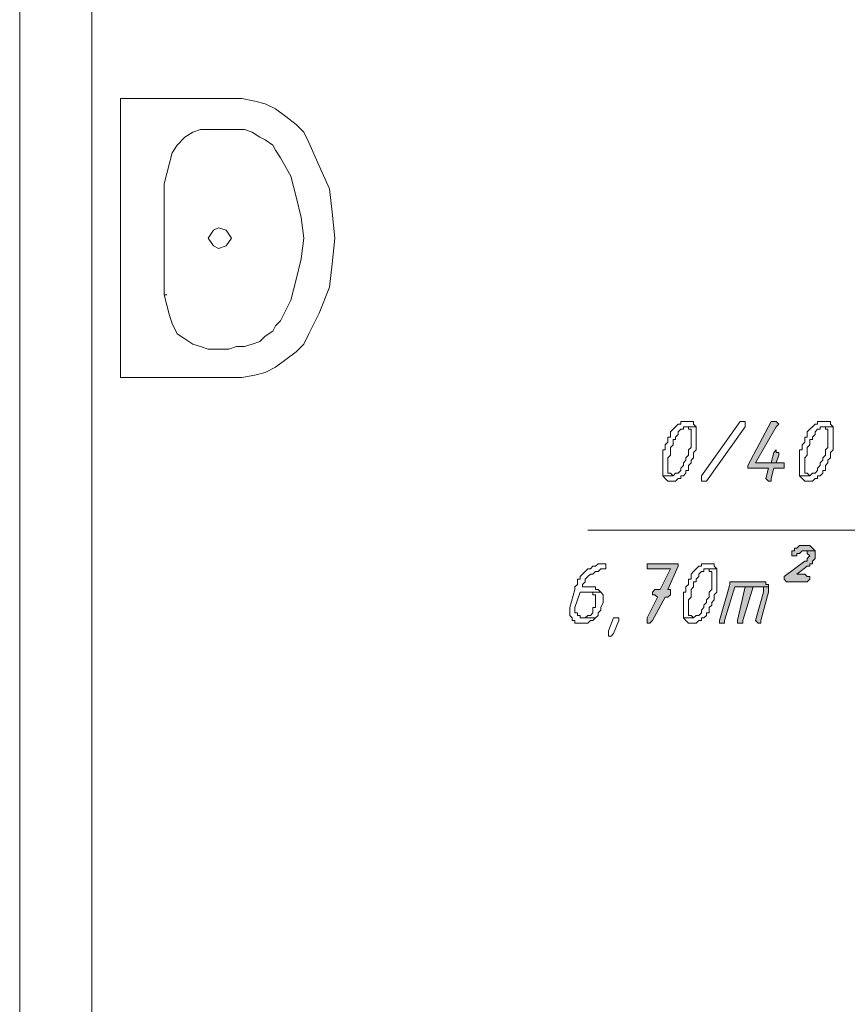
# Model space of a CAD drawing. Header units: inches. Extents: x -1441 to 3871, y -4351 to 2413.
# Tile 42 of 256: x -767 to -631, y -1159 to -998. Entities that reach past the tile are written whole.
import ezdxf

# ---------------------------------------------------------------- set-up
doc = ezdxf.new("R2010")
doc.units = ezdxf.units.IN
doc.header["$MEASUREMENT"] = 0
doc.layers.add('at_Entity', color=7, linetype='Continuous')
doc.layers.add('at_Solid', color=7, linetype='Continuous')

msp = doc.modelspace()

# ---------------------------------------------------------------- hatches: boundary and pattern name
at = {"layer": 'at_Solid', "lineweight": 15}
for points in [[(-642.9175, -1063.66454), (-643.34207, -1063.66454), (-647.14888, -1070.85836), (-647.14888, -1071.28293), (-646.72431, -1071.28293), (-643.76187, -1071.28293), (-644.18644, -1072.97644), (-643.76187, -1073.40101), (-643.34207, -1073.40101), (-643.34207, -1072.97644), (-642.9175, -1071.28293), (-641.22399, -1071.28293), (-641.22399, -1070.4338), (-645.87994, -1070.4338), (-642.49293, -1064.50891), (-642.07313, -1064.08911), (-642.49293, -1063.66454)], [(-642.49293, -1068.32049), (-642.9175, -1068.74506), (-643.34207, -1070.4338), (-645.87994, -1070.4338), (-642.49293, -1070.4338), (-642.07313, -1069.16486), (-642.07313, -1068.74506), (-642.49293, -1068.74506)], [(-636.14348, -1084.82621), (-637.83698, -1084.82621), (-637.41241, -1084.82621), (-637.41241, -1085.25078), (-636.99261, -1085.67535), (-637.41241, -1086.09991), (-637.41241, -1086.51971), (-637.83698, -1086.51971), (-641.22399, -1089.06236), (-641.22399, -1089.48216), (-640.79942, -1089.90672), (-637.41241, -1089.90672), (-636.99261, -1089.48216), (-636.99261, -1089.06236), (-637.41241, -1089.06236), (-637.83698, -1088.63779), (-639.10592, -1088.63779), (-637.41241, -1087.36885), (-636.99261, -1087.36885), (-636.99261, -1086.94428), (-636.56805, -1086.94428), (-636.56805, -1086.51971), (-636.14348, -1086.09991), (-636.14348, -1085.25078)], [(-637.83698, -1083.98184), (-638.26155, -1083.98184), (-638.68135, -1083.98184), (-639.10592, -1084.40641), (-639.53049, -1084.40641), (-639.53049, -1084.82621), (-639.95506, -1084.82621), (-639.95506, -1085.67535), (-639.53049, -1085.67535), (-639.10592, -1085.67535), (-639.10592, -1085.25078), (-638.68135, -1085.25078), (-638.26155, -1084.82621), (-636.14348, -1084.82621), (-636.56805, -1084.40641), (-636.99261, -1083.98184), (-637.41241, -1083.98184)], [(-659.00342, -1086.94428), (-663.65937, -1086.94428), (-663.65937, -1087.78865), (-659.84779, -1087.78865), (-661.54129, -1091.17566), (-662.39043, -1091.17566), (-662.81023, -1091.60023), (-662.81023, -1092.0248), (-662.39043, -1092.0248), (-661.96586, -1092.44937), (-663.65937, -1095.83161), (-663.65937, -1096.68075), (-663.2348, -1096.68075), (-662.81023, -1096.25618), (-660.69215, -1092.44937), (-660.27235, -1092.44937), (-659.84779, -1092.0248), (-659.84779, -1091.17566), (-660.27235, -1091.17566), (-658.57885, -1087.36885), (-658.57885, -1086.94428)], [(-645.03557, -1089.90672), (-650.11132, -1089.90672), (-650.11132, -1090.33129), (-651.80483, -1096.25618), (-651.80483, -1096.68075), (-651.38026, -1096.68075), (-650.96046, -1096.68075), (-650.96046, -1096.25618), (-649.26695, -1090.75586), (-643.76187, -1090.75586), (-643.76187, -1090.33129), (-644.18644, -1090.33129), (-644.18644, -1089.90672), (-644.611, -1089.90672)], [(-647.57345, -1090.75586), (-648.84238, -1096.25618), (-648.84238, -1096.68075), (-648.41781, -1096.68075), (-647.99802, -1096.68075), (-647.99802, -1096.25618), (-646.30451, -1090.75586), (-645.45537, -1090.75586)], [(-643.76187, -1090.75586), (-647.57345, -1090.75586), (-645.45537, -1090.75586), (-644.611, -1090.75586), (-644.611, -1091.60023), (-645.87994, -1096.25618), (-645.45537, -1096.68075), (-645.03557, -1096.68075), (-645.03557, -1096.25618), (-643.76187, -1091.60023), (-643.76187, -1091.17566)]]:
    msp.add_hatch(color=7, dxfattribs=at).paths.add_polyline_path(points)

# ---------------------------------------------------------------- linework, layer by layer
at = {"layer": 'at_Entity', "color": 7, "lineweight": 15}
for p, q in [((-766.51956, -1183.87959), (-766.51956, -905.77734)), ((-754.66502, -1183.87959), (-754.66502, -905.77734)), ((-732.22965, -1010.75561), (-750.00907, -1010.75561)), ((-750.00907, -1010.75561), (-750.00907, -1056.46595)), ((-730.11157, -1010.75561), (-732.22965, -1010.75561)), ((-727.99827, -1011.17541), (-730.11157, -1010.75561)), ((-726.30476, -1011.59998), (-727.99827, -1011.17541)), ((-724.61126, -1012.44435), (-726.30476, -1011.59998)), ((-722.91775, -1013.71805), (-724.61126, -1012.44435)), ((-721.22425, -1014.98699), (-722.91775, -1013.71805)), ((-736.88559, -1015.83136), (-738.15453, -1016.25593)), ((-735.61666, -1015.83136), (-736.88559, -1015.83136)), ((-735.61666, -1015.83136), (-732.22965, -1015.83136)), ((-729.69177, -1015.83136), (-732.22965, -1015.83136)), ((-728.42284, -1016.25593), (-729.69177, -1015.83136)), ((-719.95531, -1016.25593), (-721.22425, -1014.98699)), ((-739.42824, -1017.10029), (-740.69717, -1018.36923)), ((-738.15453, -1016.25593), (-739.42824, -1017.10029)), ((-727.14913, -1017.10029), (-728.42284, -1016.25593)), ((-726.30476, -1017.52486), (-727.14913, -1017.10029)), ((-725.03583, -1018.36923), (-726.30476, -1017.52486)), ((-719.10617, -1017.94943), (-719.95531, -1016.25593)), ((-740.69717, -1018.36923), (-741.54154, -1019.64294)), ((-724.61126, -1019.21837), (-725.03583, -1018.36923)), ((-723.76689, -1020.48731), (-724.61126, -1019.21837)), ((-717.41744, -1021.76101), (-719.10617, -1017.94943)), ((-741.54154, -1019.64294), (-741.96611, -1021.33167)), ((-722.06861, -1023.44975), (-723.76689, -1020.48731)), ((-741.96611, -1021.33167), (-742.39068, -1023.02995)), ((-715.72393, -1025.56782), (-717.41744, -1021.76101)), ((-742.39068, -1023.02995), (-742.81525, -1024.72345)), ((-721.22425, -1026.83676), (-722.06861, -1023.44975)), ((-742.81525, -1024.72345), (-742.81525, -1042.92268)), ((-715.29936, -1029.37463), (-715.72393, -1025.56782)), ((-720.37988, -1030.22377), (-721.22425, -1026.83676)), ((-719.95531, -1033.61078), (-720.37988, -1030.22377)), ((-714.87479, -1033.61078), (-715.29936, -1029.37463)), ((-733.92315, -1031.91728), (-734.77229, -1032.34184)), ((-732.65422, -1032.34184), (-733.92315, -1031.91728)), ((-734.77229, -1032.34184), (-735.61666, -1033.61078)), ((-735.61666, -1033.61078), (-734.77229, -1034.87972)), ((-731.80508, -1033.61078), (-732.65422, -1032.34184)), ((-732.65422, -1034.87972), (-731.80508, -1033.61078)), ((-720.37988, -1036.99779), (-719.95531, -1033.61078)), ((-715.29936, -1037.84216), (-714.87479, -1033.61078)), ((-734.77229, -1034.87972), (-733.92315, -1035.30429)), ((-733.92315, -1035.30429), (-732.65422, -1034.87972)), ((-721.22425, -1040.38003), (-720.37988, -1036.99779)), ((-715.72393, -1041.65374), (-715.29936, -1037.84216)), ((-722.06861, -1043.77182), (-721.22425, -1040.38003)), ((-717.41744, -1045.88512), (-715.72393, -1041.65374)), ((-742.81525, -1042.92268), (-742.39068, -1042.92268)), ((-742.81525, -1042.92268), (-742.39068, -1044.61618)), ((-742.39068, -1044.61618), (-741.96611, -1046.30969)), ((-723.76689, -1047.15406), (-722.06861, -1043.77182)), ((-741.96611, -1046.30969), (-741.54154, -1047.57862)), ((-719.10617, -1049.27213), (-717.41744, -1045.88512)), ((-741.54154, -1047.57862), (-740.69717, -1049.27213)), ((-725.03583, -1048.84756), (-724.61126, -1048.00319)), ((-724.61126, -1048.00319), (-723.76689, -1047.15406)), ((-740.69717, -1049.27213), (-739.42824, -1050.1165)), ((-727.14913, -1050.54107), (-726.30476, -1049.6967)), ((-726.30476, -1049.6967), (-725.03583, -1048.84756)), ((-719.95531, -1050.96564), (-719.10617, -1049.27213)), ((-739.42824, -1050.1165), (-738.15453, -1050.96564)), ((-738.15453, -1050.96564), (-736.88559, -1051.38543)), ((-736.88559, -1051.38543), (-735.61666, -1051.81)), ((-732.22965, -1051.81), (-730.96071, -1051.38543)), ((-730.96071, -1051.38543), (-729.69177, -1051.38543)), ((-729.69177, -1051.38543), (-728.42284, -1050.96564)), ((-728.42284, -1050.96564), (-727.14913, -1050.54107)), ((-721.22425, -1052.23457), (-719.95531, -1050.96564)), ((-735.61666, -1051.81), (-732.22965, -1051.81)), ((-722.91775, -1053.50351), (-721.22425, -1052.23457)), ((-724.61126, -1054.77722), (-722.91775, -1053.50351)), ((-730.11157, -1056.46595), (-727.99827, -1056.04615)), ((-727.99827, -1056.04615), (-726.30476, -1055.62158)), ((-726.30476, -1055.62158), (-724.61126, -1054.77722)), ((-750.00907, -1056.46595), (-732.22965, -1056.46595)), ((-732.22965, -1056.46595), (-730.11157, -1056.46595)), ((-658.57885, -1064.08911), (-659.00342, -1064.50891)), ((-658.15428, -1064.08911), (-658.57885, -1064.08911)), ((-658.57885, -1064.08911), (-658.57885, -1064.08911)), ((-657.72971, -1063.66454), (-658.15428, -1063.66454)), ((-658.15428, -1063.66454), (-658.15428, -1064.08911)), ((-657.30991, -1063.66454), (-657.72971, -1063.66454)), ((-656.88534, -1063.66454), (-657.30991, -1063.66454)), ((-656.46077, -1063.66454), (-656.88534, -1063.66454)), ((-656.88534, -1063.66454), (-656.88534, -1063.66454)), ((-656.04098, -1063.66454), (-656.46077, -1063.66454)), ((-656.04098, -1064.08911), (-656.04098, -1063.66454)), ((-655.61641, -1064.50891), (-656.04098, -1064.08911)), ((-654.76727, -1072.55187), (-648.41781, -1063.66454)), ((-648.41781, -1063.66454), (-647.99802, -1063.66454)), ((-647.99802, -1063.66454), (-647.57345, -1063.66454)), ((-647.57345, -1063.66454), (-647.57345, -1064.50891)), ((-643.34207, -1063.66454), (-647.14888, -1070.85836)), ((-642.9175, -1063.66454), (-643.34207, -1063.66454)), ((-642.49293, -1063.66454), (-642.9175, -1063.66454)), ((-642.07313, -1064.08911), (-642.49293, -1063.66454)), ((-642.49293, -1063.66454), (-642.49293, -1063.66454)), ((-642.49293, -1064.50891), (-642.07313, -1064.08911)), ((-636.14348, -1064.08911), (-636.56805, -1064.50891)), ((-635.71891, -1064.08911), (-636.14348, -1064.08911)), ((-636.14348, -1064.08911), (-636.14348, -1064.08911)), ((-635.29911, -1063.66454), (-635.71891, -1063.66454)), ((-635.71891, -1063.66454), (-635.71891, -1064.08911)), ((-634.87454, -1063.66454), (-635.29911, -1063.66454)), ((-634.44997, -1063.66454), (-634.87454, -1063.66454)), ((-634.03017, -1063.66454), (-634.44997, -1063.66454)), ((-634.44997, -1063.66454), (-634.44997, -1063.66454)), ((-633.6056, -1063.66454), (-634.03017, -1063.66454)), ((-633.6056, -1064.08911), (-633.6056, -1063.66454)), ((-633.18103, -1064.50891), (-633.6056, -1064.08911)), ((-659.42322, -1064.93348), (-659.84779, -1065.35805)), ((-659.84779, -1065.35805), (-659.84779, -1066.20242)), ((-659.00342, -1064.50891), (-659.42322, -1064.93348)), ((-659.42322, -1064.93348), (-659.42322, -1064.93348)), ((-659.00342, -1064.50891), (-659.00342, -1064.50891)), ((-659.00342, -1066.20242), (-658.57885, -1065.78262)), ((-658.57885, -1065.35805), (-658.15428, -1064.93348)), ((-658.57885, -1065.78262), (-658.57885, -1065.35805)), ((-658.15428, -1064.93348), (-657.72971, -1064.93348)), ((-657.72971, -1064.93348), (-657.72971, -1064.50891)), ((-657.72971, -1064.50891), (-657.30991, -1064.50891)), ((-655.61641, -1064.50891), (-657.30991, -1064.50891)), ((-657.30991, -1064.50891), (-656.88534, -1064.50891)), ((-657.30991, -1064.50891), (-655.61641, -1064.50891)), ((-656.88534, -1064.50891), (-656.88534, -1064.93348)), ((-656.88534, -1064.93348), (-656.46077, -1064.93348)), ((-656.46077, -1064.93348), (-656.46077, -1067.89592)), ((-655.61641, -1068.32049), (-655.61641, -1064.50891)), ((-655.61641, -1064.50891), (-655.61641, -1064.50891)), ((-647.57345, -1064.50891), (-653.9229, -1073.40101)), ((-645.87994, -1070.4338), (-642.49293, -1064.50891)), ((-636.99261, -1064.93348), (-637.41241, -1065.35805)), ((-637.41241, -1065.35805), (-637.41241, -1066.20242)), ((-636.56805, -1064.50891), (-636.99261, -1064.93348)), ((-636.99261, -1064.93348), (-636.99261, -1064.93348)), ((-636.56805, -1064.50891), (-636.56805, -1064.50891)), ((-636.56805, -1066.20242), (-636.14348, -1065.78262)), ((-636.14348, -1065.35805), (-635.71891, -1064.93348)), ((-636.14348, -1065.78262), (-636.14348, -1065.35805)), ((-635.71891, -1064.93348), (-635.29911, -1064.93348)), ((-635.29911, -1064.93348), (-635.29911, -1064.50891)), ((-635.29911, -1064.50891), (-634.87454, -1064.50891)), ((-633.18103, -1064.50891), (-634.87454, -1064.50891)), ((-634.87454, -1064.50891), (-634.44997, -1064.50891)), ((-634.87454, -1064.50891), (-633.18103, -1064.50891)), ((-634.44997, -1064.50891), (-634.44997, -1064.93348)), ((-634.44997, -1064.93348), (-634.03017, -1064.93348)), ((-634.03017, -1064.93348), (-634.03017, -1067.89592)), ((-633.18103, -1068.32049), (-633.18103, -1064.50891)), ((-633.18103, -1064.50891), (-633.18103, -1064.50891)), ((-660.27235, -1067.05155), (-660.69215, -1067.47135)), ((-660.69215, -1067.47135), (-660.69215, -1068.32049)), ((-659.84779, -1066.20242), (-660.27235, -1066.20242)), ((-660.27235, -1066.20242), (-660.27235, -1067.05155)), ((-659.84779, -1067.89592), (-659.42322, -1067.47135)), ((-659.42322, -1067.47135), (-659.42322, -1066.62699)), ((-659.42322, -1066.62699), (-659.00342, -1066.62699)), ((-659.00342, -1066.62699), (-659.00342, -1066.20242)), ((-637.83698, -1067.05155), (-638.26155, -1067.47135)), ((-638.26155, -1067.47135), (-638.26155, -1068.32049)), ((-637.41241, -1066.20242), (-637.83698, -1066.20242)), ((-637.83698, -1066.20242), (-637.83698, -1067.05155)), ((-637.41241, -1067.89592), (-636.99261, -1067.47135)), ((-636.99261, -1067.47135), (-636.99261, -1066.62699)), ((-636.99261, -1066.62699), (-636.56805, -1066.62699)), ((-636.56805, -1066.62699), (-636.56805, -1066.20242)), ((-660.69215, -1068.32049), (-661.11672, -1068.32049)), ((-661.11672, -1068.32049), (-661.11672, -1072.55187)), ((-660.27235, -1069.58943), (-659.84779, -1069.16486)), ((-659.84779, -1069.16486), (-659.84779, -1067.89592)), ((-656.88534, -1069.16486), (-657.30991, -1069.58943)), ((-656.46077, -1067.89592), (-656.88534, -1068.32049)), ((-656.88534, -1068.32049), (-656.88534, -1069.16486)), ((-656.04098, -1068.74506), (-655.61641, -1068.32049)), ((-656.04098, -1069.58943), (-656.04098, -1068.74506)), ((-642.9175, -1068.74506), (-643.34207, -1070.4338)), ((-642.49293, -1068.32049), (-642.9175, -1068.74506)), ((-642.9175, -1068.74506), (-642.9175, -1068.74506)), ((-642.49293, -1068.32049), (-642.49293, -1068.32049)), ((-642.49293, -1068.74506), (-642.49293, -1068.32049)), ((-642.07313, -1068.74506), (-642.49293, -1068.74506)), ((-642.49293, -1070.4338), (-642.07313, -1069.16486)), ((-642.07313, -1069.16486), (-642.07313, -1068.74506)), ((-638.26155, -1068.32049), (-638.68135, -1068.32049)), ((-638.68135, -1068.32049), (-638.68135, -1072.55187)), ((-637.83698, -1069.58943), (-637.41241, -1069.16486)), ((-637.41241, -1069.16486), (-637.41241, -1067.89592)), ((-634.44997, -1069.16486), (-634.87454, -1069.58943)), ((-634.03017, -1067.89592), (-634.44997, -1068.32049)), ((-634.44997, -1068.32049), (-634.44997, -1069.16486)), ((-633.6056, -1068.74506), (-633.18103, -1068.32049)), ((-633.6056, -1069.58943), (-633.6056, -1068.74506)), ((-660.27235, -1072.13207), (-660.27235, -1069.58943)), ((-657.30991, -1070.014), (-657.72971, -1070.4338)), ((-657.72971, -1070.4338), (-657.72971, -1070.85836)), ((-657.30991, -1069.58943), (-657.30991, -1070.014)), ((-656.88534, -1070.85836), (-656.46077, -1070.4338)), ((-656.46077, -1070.014), (-656.04098, -1069.58943)), ((-656.46077, -1070.4338), (-656.46077, -1070.014)), ((-643.34207, -1070.4338), (-645.87994, -1070.4338)), ((-645.87994, -1070.4338), (-642.49293, -1070.4338)), ((-641.22399, -1070.4338), (-645.87994, -1070.4338)), ((-641.22399, -1071.28293), (-641.22399, -1070.4338)), ((-637.83698, -1072.13207), (-637.83698, -1069.58943)), ((-634.87454, -1070.014), (-635.29911, -1070.4338)), ((-635.29911, -1070.4338), (-635.29911, -1070.85836)), ((-634.87454, -1069.58943), (-634.87454, -1070.014)), ((-634.44997, -1070.85836), (-634.03017, -1070.4338)), ((-634.03017, -1070.014), (-633.6056, -1069.58943)), ((-634.03017, -1070.4338), (-634.03017, -1070.014)), ((-659.84779, -1072.13207), (-660.27235, -1072.13207)), ((-659.42322, -1072.55187), (-659.84779, -1072.13207)), ((-659.00342, -1072.13207), (-659.42322, -1072.55187)), ((-658.57885, -1072.13207), (-659.00342, -1072.13207)), ((-659.00342, -1072.13207), (-659.00342, -1072.13207)), ((-658.15428, -1071.7075), (-658.57885, -1072.13207)), ((-657.72971, -1070.85836), (-658.15428, -1071.28293)), ((-658.15428, -1071.28293), (-658.15428, -1071.7075)), ((-657.72971, -1072.55187), (-657.30991, -1072.13207)), ((-657.30991, -1072.13207), (-657.30991, -1071.7075)), ((-657.30991, -1071.7075), (-656.88534, -1071.7075)), ((-656.88534, -1071.7075), (-656.88534, -1070.85836)), ((-647.14888, -1070.85836), (-647.14888, -1071.28293)), ((-647.14888, -1071.28293), (-646.72431, -1071.28293)), ((-646.72431, -1071.28293), (-643.76187, -1071.28293)), ((-643.76187, -1071.28293), (-644.18644, -1072.97644)), ((-643.34207, -1072.97644), (-642.9175, -1071.28293)), ((-642.9175, -1071.28293), (-641.22399, -1071.28293)), ((-637.41241, -1072.13207), (-637.83698, -1072.13207)), ((-636.99261, -1072.55187), (-637.41241, -1072.13207)), ((-636.56805, -1072.13207), (-636.99261, -1072.55187)), ((-636.14348, -1072.13207), (-636.56805, -1072.13207)), ((-636.56805, -1072.13207), (-636.56805, -1072.13207)), ((-635.71891, -1071.7075), (-636.14348, -1072.13207)), ((-635.29911, -1070.85836), (-635.71891, -1071.28293)), ((-635.71891, -1071.28293), (-635.71891, -1071.7075)), ((-635.29911, -1072.55187), (-634.87454, -1072.13207)), ((-634.87454, -1072.13207), (-634.87454, -1071.7075)), ((-634.87454, -1071.7075), (-634.44997, -1071.7075)), ((-634.44997, -1071.7075), (-634.44997, -1070.85836)), ((-659.42322, -1072.55187), (-661.11672, -1072.55187)), ((-661.11672, -1072.55187), (-660.69215, -1072.97644)), ((-661.11672, -1072.55187), (-659.42322, -1072.55187)), ((-660.69215, -1072.97644), (-660.69215, -1072.97644)), ((-660.69215, -1072.97644), (-660.27235, -1073.40101)), ((-660.27235, -1073.40101), (-659.84779, -1073.40101)), ((-659.84779, -1073.40101), (-659.42322, -1073.40101)), ((-659.42322, -1072.55187), (-659.42322, -1072.55187)), ((-659.42322, -1073.40101), (-659.00342, -1073.40101)), ((-659.00342, -1073.40101), (-658.57885, -1072.97644)), ((-659.00342, -1073.40101), (-659.00342, -1073.40101)), ((-658.57885, -1072.97644), (-658.15428, -1072.97644)), ((-658.15428, -1072.97644), (-658.15428, -1072.55187)), ((-658.15428, -1072.55187), (-657.72971, -1072.55187)), ((-657.72971, -1072.55187), (-657.72971, -1072.55187)), ((-654.76727, -1072.97644), (-654.76727, -1072.55187)), ((-654.76727, -1073.40101), (-654.76727, -1072.97644)), ((-654.76727, -1072.97644), (-654.76727, -1072.97644)), ((-654.34747, -1073.40101), (-654.76727, -1073.40101)), ((-653.9229, -1073.40101), (-654.34747, -1073.40101)), ((-644.18644, -1072.97644), (-644.18644, -1072.97644)), ((-644.18644, -1072.97644), (-643.76187, -1073.40101)), ((-643.76187, -1073.40101), (-643.34207, -1073.40101)), ((-643.34207, -1073.40101), (-643.34207, -1072.97644)), ((-636.99261, -1072.55187), (-638.68135, -1072.55187)), ((-638.68135, -1072.55187), (-638.26155, -1072.97644)), ((-638.68135, -1072.55187), (-636.99261, -1072.55187)), ((-638.26155, -1072.97644), (-638.26155, -1072.97644)), ((-638.26155, -1072.97644), (-637.83698, -1073.40101)), ((-637.83698, -1073.40101), (-637.41241, -1073.40101)), ((-637.41241, -1073.40101), (-636.99261, -1073.40101)), ((-636.99261, -1072.55187), (-636.99261, -1072.55187)), ((-636.99261, -1073.40101), (-636.56805, -1073.40101)), ((-636.56805, -1073.40101), (-636.14348, -1072.97644)), ((-636.56805, -1073.40101), (-636.56805, -1073.40101)), ((-636.14348, -1072.97644), (-635.71891, -1072.97644)), ((-635.71891, -1072.97644), (-635.71891, -1072.55187)), ((-635.71891, -1072.55187), (-635.29911, -1072.55187)), ((-635.29911, -1072.55187), (-635.29911, -1072.55187)), ((-673.39583, -1081.4392), (-534.97679, -1081.4392)), ((-639.53049, -1084.82621), (-639.95506, -1084.82621)), ((-639.95506, -1084.82621), (-639.95506, -1085.67535)), ((-639.10592, -1084.40641), (-639.53049, -1084.40641)), ((-639.53049, -1084.40641), (-639.53049, -1084.82621)), ((-638.68135, -1083.98184), (-639.10592, -1084.40641)), ((-639.10592, -1085.67535), (-639.10592, -1085.25078)), ((-639.10592, -1085.25078), (-638.68135, -1085.25078)), ((-638.26155, -1083.98184), (-638.68135, -1083.98184)), ((-638.68135, -1083.98184), (-638.68135, -1083.98184)), ((-638.68135, -1085.25078), (-638.26155, -1084.82621)), ((-638.68135, -1085.25078), (-638.68135, -1085.25078)), ((-637.83698, -1083.98184), (-638.26155, -1083.98184)), ((-638.26155, -1084.82621), (-636.14348, -1084.82621)), ((-637.41241, -1083.98184), (-637.83698, -1083.98184)), ((-636.14348, -1084.82621), (-637.83698, -1084.82621)), ((-637.83698, -1084.82621), (-637.41241, -1084.82621)), ((-636.99261, -1083.98184), (-637.41241, -1083.98184)), ((-637.41241, -1084.82621), (-637.41241, -1085.25078)), ((-637.41241, -1085.25078), (-636.99261, -1085.67535)), ((-636.56805, -1084.40641), (-636.99261, -1083.98184)), ((-636.14348, -1084.82621), (-636.56805, -1084.40641)), ((-636.56805, -1084.40641), (-636.56805, -1084.40641)), ((-636.14348, -1085.25078), (-636.14348, -1084.82621)), ((-636.14348, -1086.09991), (-636.14348, -1085.25078)), ((-671.69755, -1086.94428), (-672.12212, -1087.36885)), ((-671.27776, -1086.94428), (-671.69755, -1086.94428)), ((-671.69755, -1086.94428), (-671.69755, -1086.94428)), ((-670.85319, -1086.94428), (-671.27776, -1086.94428)), ((-670.42862, -1086.94428), (-670.85319, -1086.94428)), ((-670.85319, -1086.94428), (-670.85319, -1086.94428)), ((-670.42862, -1087.78865), (-670.42862, -1086.94428)), ((-659.00342, -1086.94428), (-663.65937, -1086.94428)), ((-663.65937, -1086.94428), (-663.65937, -1087.78865)), ((-658.57885, -1086.94428), (-659.00342, -1086.94428)), ((-658.57885, -1087.36885), (-658.57885, -1086.94428)), ((-654.34747, -1086.94428), (-654.76727, -1086.94428)), ((-654.76727, -1086.94428), (-654.76727, -1087.36885)), ((-653.9229, -1086.94428), (-654.34747, -1086.94428)), ((-653.49833, -1086.94428), (-653.9229, -1086.94428)), ((-653.07853, -1086.94428), (-653.49833, -1086.94428)), ((-653.49833, -1086.94428), (-653.49833, -1086.94428)), ((-652.65396, -1086.94428), (-653.07853, -1086.94428)), ((-652.65396, -1087.36885), (-652.65396, -1086.94428)), ((-637.83698, -1086.51971), (-641.22399, -1089.06236)), ((-639.95506, -1085.67535), (-639.53049, -1085.67535)), ((-639.53049, -1085.67535), (-639.10592, -1085.67535)), ((-637.41241, -1086.51971), (-637.83698, -1086.51971)), ((-636.99261, -1085.67535), (-637.41241, -1086.09991)), ((-637.41241, -1086.09991), (-637.41241, -1086.51971)), ((-636.99261, -1085.67535), (-636.99261, -1085.67535)), ((-636.99261, -1087.36885), (-636.99261, -1086.94428)), ((-636.99261, -1086.94428), (-636.56805, -1086.94428)), ((-636.56805, -1086.51971), (-636.14348, -1086.09991)), ((-636.56805, -1086.94428), (-636.56805, -1086.51971)), ((-673.81563, -1088.21322), (-674.2402, -1088.63779)), ((-673.39583, -1087.78865), (-673.81563, -1088.21322)), ((-673.81563, -1088.21322), (-673.81563, -1088.21322)), ((-672.97126, -1087.78865), (-673.39583, -1087.78865)), ((-673.39583, -1087.78865), (-673.39583, -1087.78865)), ((-672.54669, -1087.36885), (-672.97126, -1087.78865)), ((-672.12212, -1087.36885), (-672.54669, -1087.36885)), ((-672.54669, -1087.36885), (-672.54669, -1087.36885)), ((-672.54669, -1088.63779), (-672.12212, -1088.21322)), ((-672.12212, -1088.21322), (-671.69755, -1088.21322)), ((-671.69755, -1088.21322), (-671.27776, -1087.78865)), ((-671.27776, -1087.78865), (-670.85319, -1087.78865)), ((-670.85319, -1087.78865), (-670.42862, -1087.78865)), ((-663.65937, -1087.78865), (-659.84779, -1087.78865)), ((-659.84779, -1087.78865), (-661.54129, -1091.17566)), ((-660.27235, -1091.17566), (-658.57885, -1087.36885)), ((-656.04098, -1088.21322), (-656.46077, -1088.63779)), ((-655.61641, -1087.78865), (-656.04098, -1088.21322)), ((-656.04098, -1088.21322), (-656.04098, -1088.21322)), ((-655.19184, -1087.36885), (-655.61641, -1087.78865)), ((-655.61641, -1087.78865), (-655.61641, -1087.78865)), ((-654.76727, -1087.36885), (-655.19184, -1087.36885)), ((-655.19184, -1087.36885), (-655.19184, -1087.36885)), ((-655.19184, -1088.63779), (-654.76727, -1088.21322)), ((-654.76727, -1088.21322), (-654.34747, -1088.21322)), ((-654.34747, -1088.21322), (-654.34747, -1087.78865)), ((-654.34747, -1087.78865), (-653.9229, -1087.78865)), ((-652.22939, -1087.78865), (-653.9229, -1087.78865)), ((-653.9229, -1087.78865), (-653.49833, -1087.78865)), ((-653.9229, -1087.78865), (-652.22939, -1087.78865)), ((-653.49833, -1087.78865), (-653.49833, -1088.21322)), ((-653.49833, -1088.21322), (-653.07853, -1088.21322)), ((-653.07853, -1088.21322), (-653.07853, -1091.17566)), ((-652.22939, -1087.78865), (-652.65396, -1087.36885)), ((-652.22939, -1091.60023), (-652.22939, -1087.78865)), ((-652.22939, -1087.78865), (-652.22939, -1087.78865)), ((-639.10592, -1088.63779), (-637.41241, -1087.36885)), ((-637.41241, -1087.36885), (-636.99261, -1087.36885)), ((-674.66477, -1089.48216), (-675.08457, -1089.48216)), ((-675.08457, -1089.48216), (-675.08457, -1090.33129)), ((-674.2402, -1088.63779), (-674.66477, -1089.06236)), ((-674.66477, -1089.06236), (-674.66477, -1089.48216)), ((-674.2402, -1088.63779), (-674.2402, -1088.63779)), ((-674.2402, -1090.33129), (-673.81563, -1089.90672)), ((-673.81563, -1089.48216), (-673.39583, -1089.06236)), ((-673.81563, -1089.90672), (-673.81563, -1089.48216)), ((-673.39583, -1089.06236), (-672.97126, -1088.63779)), ((-673.39583, -1089.06236), (-673.39583, -1089.06236)), ((-672.97126, -1088.63779), (-672.54669, -1088.63779)), ((-672.54669, -1088.63779), (-672.54669, -1088.63779)), ((-656.46077, -1089.48216), (-656.88534, -1089.48216)), ((-656.88534, -1089.48216), (-656.88534, -1090.33129)), ((-656.46077, -1088.63779), (-656.46077, -1089.48216)), ((-656.04098, -1090.75586), (-656.04098, -1089.90672)), ((-656.04098, -1089.90672), (-655.61641, -1089.90672)), ((-655.61641, -1089.48216), (-655.19184, -1089.06236)), ((-655.61641, -1089.90672), (-655.61641, -1089.48216)), ((-655.19184, -1089.06236), (-655.19184, -1088.63779)), ((-645.03557, -1089.90672), (-650.11132, -1089.90672)), ((-650.11132, -1089.90672), (-650.11132, -1090.33129)), ((-644.611, -1089.90672), (-645.03557, -1089.90672)), ((-644.18644, -1089.90672), (-644.611, -1089.90672)), ((-644.611, -1089.90672), (-644.611, -1089.90672)), ((-644.18644, -1090.33129), (-644.18644, -1089.90672)), ((-641.22399, -1089.06236), (-641.22399, -1089.48216)), ((-641.22399, -1089.48216), (-640.79942, -1089.90672)), ((-640.79942, -1089.90672), (-637.41241, -1089.90672)), ((-637.83698, -1088.63779), (-639.10592, -1088.63779)), ((-637.41241, -1089.06236), (-637.83698, -1088.63779)), ((-636.99261, -1089.06236), (-637.41241, -1089.06236)), ((-637.41241, -1089.90672), (-636.99261, -1089.48216)), ((-636.99261, -1089.48216), (-636.99261, -1089.06236)), ((-675.50913, -1091.17566), (-676.35827, -1094.14287)), ((-675.08457, -1090.33129), (-675.50913, -1090.75586)), ((-675.50913, -1090.75586), (-675.50913, -1091.17566)), ((-675.50913, -1094.14287), (-674.66477, -1091.60023)), ((-674.66477, -1091.60023), (-671.27776, -1091.60023)), ((-674.2402, -1090.75586), (-674.2402, -1090.33129)), ((-672.12212, -1090.75586), (-674.2402, -1090.75586)), ((-671.27776, -1091.60023), (-673.39583, -1091.60023)), ((-673.39583, -1091.60023), (-672.54669, -1091.60023)), ((-672.54669, -1091.60023), (-672.54669, -1092.0248)), ((-672.12212, -1091.17566), (-672.12212, -1090.75586)), ((-671.69755, -1091.17566), (-672.12212, -1091.17566)), ((-671.27776, -1091.60023), (-671.69755, -1091.17566)), ((-670.85319, -1092.0248), (-671.27776, -1091.60023)), ((-671.27776, -1091.60023), (-671.27776, -1091.60023)), ((-662.39043, -1091.17566), (-662.81023, -1091.60023)), ((-662.81023, -1091.60023), (-662.81023, -1092.0248)), ((-661.54129, -1091.17566), (-662.39043, -1091.17566)), ((-659.84779, -1091.17566), (-660.27235, -1091.17566)), ((-660.27235, -1091.17566), (-660.27235, -1091.17566)), ((-659.84779, -1092.0248), (-659.84779, -1091.17566)), ((-657.30991, -1091.60023), (-657.72971, -1091.60023)), ((-657.72971, -1091.60023), (-657.72971, -1095.83161)), ((-656.88534, -1090.33129), (-657.30991, -1090.75586)), ((-657.30991, -1090.75586), (-657.30991, -1091.60023)), ((-656.46077, -1091.17566), (-656.04098, -1090.75586)), ((-656.46077, -1092.44937), (-656.46077, -1091.17566)), ((-653.07853, -1091.17566), (-653.49833, -1091.60023)), ((-653.49833, -1091.60023), (-653.49833, -1092.44937)), ((-652.65396, -1092.0248), (-652.22939, -1091.60023)), ((-650.11132, -1090.33129), (-651.80483, -1096.25618)), ((-650.96046, -1096.25618), (-649.26695, -1090.75586)), ((-649.26695, -1090.75586), (-643.76187, -1090.75586)), ((-647.57345, -1090.75586), (-648.84238, -1096.25618)), ((-647.99802, -1096.25618), (-646.30451, -1090.75586)), ((-645.45537, -1090.75586), (-647.57345, -1090.75586)), ((-643.76187, -1090.75586), (-647.57345, -1090.75586)), ((-647.57345, -1090.75586), (-645.45537, -1090.75586)), ((-646.30451, -1090.75586), (-645.45537, -1090.75586)), ((-644.611, -1091.60023), (-645.87994, -1096.25618)), ((-645.45537, -1090.75586), (-644.611, -1090.75586)), ((-645.03557, -1096.25618), (-643.76187, -1091.60023)), ((-644.611, -1090.75586), (-644.611, -1091.60023)), ((-643.76187, -1090.33129), (-644.18644, -1090.33129)), ((-643.76187, -1090.75586), (-643.76187, -1090.33129)), ((-643.76187, -1091.17566), (-643.76187, -1090.75586)), ((-643.76187, -1091.60023), (-643.76187, -1091.17566)), ((-672.54669, -1092.0248), (-672.12212, -1092.0248)), ((-672.12212, -1092.0248), (-672.12212, -1094.14287)), ((-671.27776, -1094.14287), (-670.85319, -1093.29374)), ((-670.85319, -1093.29374), (-670.85319, -1092.0248)), ((-661.96586, -1092.44937), (-663.65937, -1095.83161)), ((-662.81023, -1092.0248), (-662.39043, -1092.0248)), ((-662.81023, -1096.25618), (-660.69215, -1092.44937)), ((-662.39043, -1092.0248), (-661.96586, -1092.44937)), ((-661.96586, -1092.44937), (-661.96586, -1092.44937)), ((-660.69215, -1092.44937), (-660.27235, -1092.44937)), ((-660.27235, -1092.44937), (-659.84779, -1092.0248)), ((-656.88534, -1092.86917), (-656.46077, -1092.44937)), ((-656.88534, -1095.41181), (-656.88534, -1092.86917)), ((-653.9229, -1093.29374), (-654.34747, -1093.7183)), ((-653.49833, -1092.44937), (-653.9229, -1092.86917)), ((-653.9229, -1092.86917), (-653.9229, -1093.29374)), ((-653.07853, -1093.29374), (-652.65396, -1092.86917)), ((-653.07853, -1093.7183), (-653.07853, -1093.29374)), ((-652.65396, -1092.86917), (-652.65396, -1092.0248)), ((-676.35827, -1094.14287), (-676.35827, -1095.41181)), ((-675.50913, -1094.98724), (-675.50913, -1094.14287)), ((-675.08457, -1094.98724), (-675.50913, -1094.98724)), ((-675.08457, -1095.41181), (-675.08457, -1094.98724)), ((-672.54669, -1094.98724), (-672.97126, -1095.41181)), ((-672.12212, -1094.14287), (-672.54669, -1094.14287)), ((-672.54669, -1094.14287), (-672.54669, -1094.98724)), ((-671.69755, -1094.98724), (-671.27776, -1094.56267)), ((-671.69755, -1095.41181), (-671.69755, -1094.98724)), ((-671.27776, -1094.56267), (-671.27776, -1094.14287)), ((-654.76727, -1094.98724), (-655.19184, -1095.41181)), ((-654.34747, -1094.14287), (-654.76727, -1094.56267)), ((-654.76727, -1094.56267), (-654.76727, -1094.98724)), ((-654.34747, -1093.7183), (-654.34747, -1094.14287)), ((-653.9229, -1095.41181), (-653.9229, -1094.98724)), ((-653.9229, -1094.98724), (-653.49833, -1094.98724)), ((-653.49833, -1094.14287), (-653.07853, -1093.7183)), ((-653.49833, -1094.98724), (-653.49833, -1094.14287)), ((-676.35827, -1095.41181), (-675.9337, -1095.83161)), ((-675.9337, -1095.83161), (-675.9337, -1096.25618)), ((-675.9337, -1096.25618), (-675.50913, -1096.25618)), ((-675.50913, -1096.25618), (-675.50913, -1096.68075)), ((-674.66477, -1095.41181), (-675.08457, -1095.41181)), ((-674.66477, -1095.83161), (-674.66477, -1095.41181)), ((-674.2402, -1095.83161), (-674.66477, -1095.83161)), ((-673.81563, -1095.83161), (-674.2402, -1095.83161)), ((-674.2402, -1095.83161), (-672.12212, -1095.83161)), ((-672.12212, -1095.83161), (-674.2402, -1095.83161)), ((-673.39583, -1095.41181), (-673.81563, -1095.83161)), ((-672.97126, -1095.41181), (-673.39583, -1095.41181)), ((-673.39583, -1096.68075), (-672.97126, -1096.25618)), ((-672.97126, -1096.25618), (-672.54669, -1096.25618)), ((-672.54669, -1096.25618), (-672.12212, -1095.83161)), ((-672.54669, -1096.25618), (-672.54669, -1096.25618)), ((-672.12212, -1095.83161), (-671.69755, -1095.41181)), ((-672.12212, -1095.83161), (-672.12212, -1095.83161)), ((-670.00882, -1097.94968), (-669.15968, -1095.83161)), ((-669.15968, -1095.83161), (-668.73511, -1095.83161)), ((-669.15968, -1095.83161), (-669.15968, -1095.83161)), ((-668.31531, -1096.25618), (-669.15968, -1098.37425)), ((-668.73511, -1095.83161), (-668.31531, -1095.83161)), ((-668.31531, -1095.83161), (-668.31531, -1096.25618)), ((-663.65937, -1095.83161), (-663.65937, -1096.68075)), ((-663.2348, -1096.68075), (-662.81023, -1096.25618)), ((-656.04098, -1095.83161), (-657.72971, -1095.83161)), ((-657.72971, -1095.83161), (-657.30991, -1096.25618)), ((-657.72971, -1095.83161), (-656.04098, -1095.83161)), ((-657.30991, -1096.25618), (-657.30991, -1096.25618)), ((-657.30991, -1096.25618), (-656.88534, -1096.68075)), ((-656.46077, -1095.41181), (-656.88534, -1095.41181)), ((-656.04098, -1095.83161), (-656.46077, -1095.41181)), ((-655.61641, -1095.41181), (-656.04098, -1095.83161)), ((-656.04098, -1095.83161), (-656.04098, -1095.83161)), ((-655.19184, -1095.41181), (-655.61641, -1095.41181)), ((-655.61641, -1095.41181), (-655.61641, -1095.41181)), ((-655.61641, -1096.68075), (-655.19184, -1096.25618)), ((-655.19184, -1096.25618), (-654.76727, -1096.25618)), ((-654.76727, -1096.25618), (-654.76727, -1095.83161)), ((-654.76727, -1095.83161), (-654.34747, -1095.83161)), ((-654.34747, -1095.83161), (-653.9229, -1095.41181)), ((-654.34747, -1095.83161), (-654.34747, -1095.83161)), ((-651.80483, -1096.25618), (-651.80483, -1096.68075)), ((-650.96046, -1096.68075), (-650.96046, -1096.25618)), ((-648.84238, -1096.25618), (-648.84238, -1096.68075)), ((-647.99802, -1096.68075), (-647.99802, -1096.25618)), ((-645.87994, -1096.25618), (-645.87994, -1096.25618)), ((-645.87994, -1096.25618), (-645.45537, -1096.68075)), ((-645.03557, -1096.68075), (-645.03557, -1096.25618)), ((-675.50913, -1096.68075), (-674.66477, -1096.68075)), ((-674.66477, -1096.68075), (-674.2402, -1096.68075)), ((-674.2402, -1096.68075), (-673.39583, -1096.68075)), ((-673.39583, -1096.68075), (-673.39583, -1096.68075)), ((-670.00882, -1098.79405), (-670.00882, -1097.94968)), ((-663.65937, -1096.68075), (-663.2348, -1096.68075)), ((-663.2348, -1096.68075), (-663.2348, -1096.68075)), ((-656.88534, -1096.68075), (-656.46077, -1096.68075)), ((-656.46077, -1096.68075), (-656.04098, -1096.68075)), ((-656.04098, -1096.68075), (-655.61641, -1096.68075)), ((-655.61641, -1096.68075), (-655.61641, -1096.68075)), ((-651.80483, -1096.68075), (-651.38026, -1096.68075)), ((-651.38026, -1096.68075), (-650.96046, -1096.68075)), ((-648.84238, -1096.68075), (-648.41781, -1096.68075)), ((-648.41781, -1096.68075), (-647.99802, -1096.68075)), ((-645.45537, -1096.68075), (-645.03557, -1096.68075)), ((-669.58425, -1098.79405), (-670.00882, -1098.79405)), ((-669.15968, -1098.37425), (-669.58425, -1098.79405))]:
    msp.add_line(p, q, dxfattribs=at)

doc.saveas('drawing.dxf')
